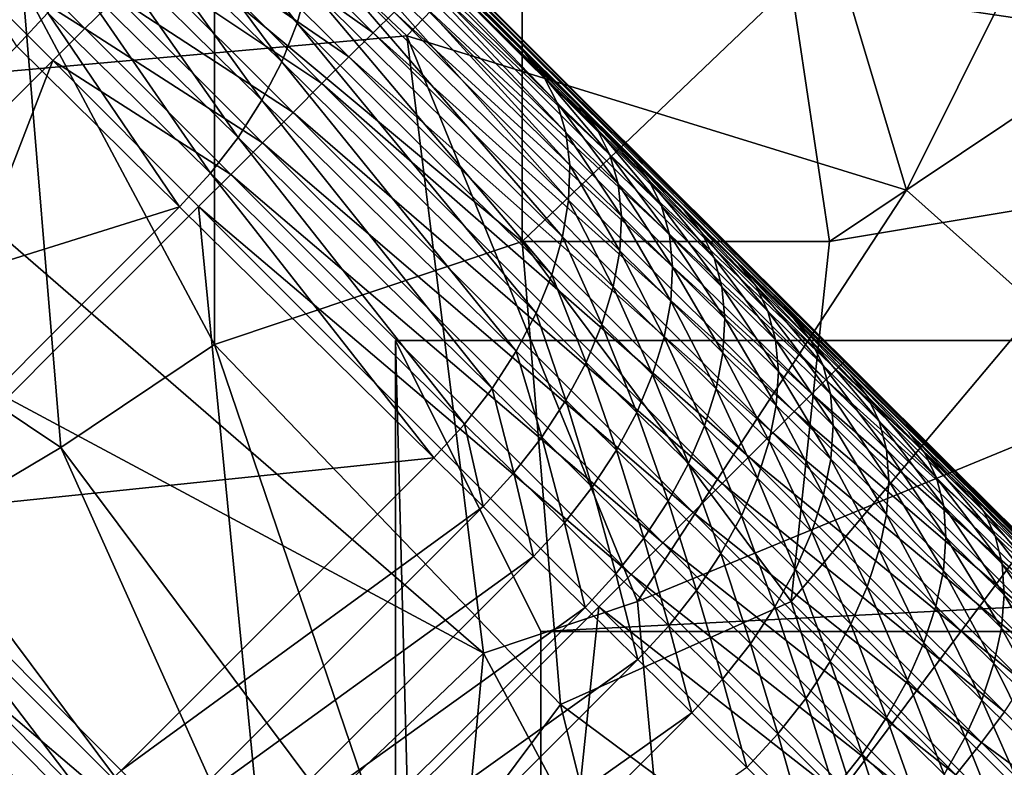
# Model space of a CAD drawing. Extents: x -0.3 to 0.3, y -0.266 to 0.266.
# Tile 87 of 256: x -0.114 to -0.08, y 0.057 to 0.083. Entities that reach past the tile are written whole.
import ezdxf

# ---------------------------------------------------------------- set-up
doc = ezdxf.new("R2010")
doc.units = 0

msp = doc.modelspace()

# ---------------------------------------------------------------- linework, layer by layer
for points in [[(-0.185174, 0.170429, 0.584312), (-0.148952, 0.135016, 0.684081), (-0.071389, 0.057435, 0.659767)], [(-0.185174, 0.170429, 0.584312), (-0.071389, 0.057435, 0.659767), (-0.083124, 0.068952, 0.639939)], [(-0.185174, 0.170429, 0.584312), (-0.083124, 0.068952, 0.639939), (-0.085112, 0.070919, 0.637953)], [(-0.185174, 0.170429, 0.584312), (-0.085112, 0.070919, 0.637953), (-0.087059, 0.072845, 0.635977)], [(-0.185174, 0.170429, 0.584312), (-0.087059, 0.072845, 0.635977), (-0.088964, 0.07473, 0.634012)], [(-0.185174, 0.170429, 0.584312), (-0.088964, 0.07473, 0.634012), (-0.090829, 0.076574, 0.63206)], [(-0.185174, 0.170429, 0.584312), (-0.090829, 0.076574, 0.63206), (-0.092655, 0.078379, 0.630117)], [(-0.185174, 0.170429, 0.584312), (-0.092655, 0.078379, 0.630117), (-0.094442, 0.080147, 0.628184)], [(-0.185174, 0.170429, 0.584312), (-0.094442, 0.080147, 0.628184), (-0.096295, 0.081978, 0.626145)], [(-0.185174, 0.170429, 0.584312), (-0.096295, 0.081978, 0.626145), (-0.105174, 0.09075, 0.615906)], [(-0.148952, 0.135016, 0.684081), (-0.120864, 0.106907, 0.7044), (-0.071389, 0.057435, 0.659767)], [(-0.100422, 0.030204, 0.651207), (-0.136408, 0.066108, 0.707415), (-0.191236, 0.120898, 0.661847)], [(-0.109075, 0.038966, 0.641935), (-0.100422, 0.030204, 0.651207), (-0.191236, 0.120898, 0.661847)], [(-0.111082, 0.040994, 0.639939), (-0.109075, 0.038966, 0.641935), (-0.191236, 0.120898, 0.661847)], [(-0.113049, 0.042982, 0.637953), (-0.111082, 0.040994, 0.639939), (-0.191236, 0.120898, 0.661847)], [(-0.114975, 0.044929, 0.635977), (-0.113049, 0.042982, 0.637953), (-0.191236, 0.120898, 0.661847)], [(-0.120864, 0.106907, 0.7044), (-0.103746, 0.089786, 0.707851), (-0.071389, 0.057435, 0.659767)], [(-0.129454, 0.091438, 0.709368), (-0.113597, 0.094976, 0.709406), (-0.120204, 0.080823, 0.70934)], [(-0.120204, 0.080823, 0.70934), (-0.113597, 0.094976, 0.709406), (-0.100383, 0.082592, 0.709331)], [(-0.100383, 0.082592, 0.709331), (-0.113597, 0.094976, 0.709406), (-0.08849, 0.094976, 0.70939)], [(-0.083205, 0.077285, 0.709327), (-0.100383, 0.082592, 0.709331), (-0.08849, 0.094976, 0.70939)], [(-0.083205, 0.077285, 0.709327), (-0.08849, 0.094976, 0.70939), (-0.077919, 0.0879, 0.709356)], [(-0.120204, 0.093207, 0.767724), (-0.120204, 0.073747, 0.767566), (-0.113597, 0.084362, 0.766993)], [(-0.075276, 0.082592, 0.76313), (-0.083205, 0.093207, 0.763883), (-0.087169, 0.084362, 0.764312)], [(-0.075276, 0.082592, 0.76313), (-0.076598, 0.089669, 0.763195), (-0.083205, 0.093207, 0.763883)], [(-0.105174, 0.09075, 0.615906), (-0.096295, 0.081978, 0.626145), (-0.095676, 0.081202, 0.62493)], [(-0.105174, 0.09075, 0.615906), (-0.095676, 0.081202, 0.62493), (-0.104533, 0.089952, 0.614716)], [(-0.109464, 0.089933, 0.602317), (-0.104157, 0.083025, 0.608672), (-0.109805, 0.088598, 0.601559)], [(-0.109464, 0.089933, 0.602317), (-0.103794, 0.084338, 0.609459), (-0.104157, 0.083025, 0.608672)], [(-0.104533, 0.089952, 0.614716), (-0.095676, 0.081202, 0.62493), (-0.095212, 0.080294, 0.623736)], [(-0.104533, 0.089952, 0.614716), (-0.095212, 0.080294, 0.623736), (-0.104049, 0.089024, 0.613546)], [(-0.103746, 0.089786, 0.707851), (-0.099061, 0.085101, 0.708), (-0.085348, 0.071388, 0.708)], [(-0.103746, 0.089786, 0.707851), (-0.085348, 0.071388, 0.708), (-0.07492, 0.061073, 0.705871)], [(-0.103746, 0.089786, 0.707851), (-0.07492, 0.061073, 0.705871), (-0.071389, 0.057435, 0.659767)], [(-0.104049, 0.089024, 0.613546), (-0.095212, 0.080294, 0.623736), (-0.094911, 0.079269, 0.622584)], [(-0.104049, 0.089024, 0.613546), (-0.094911, 0.079269, 0.622584), (-0.103728, 0.087979, 0.612417)], [(-0.117782, 0.088371, 0.592973), (-0.112729, 0.08339, 0.599816), (-0.113787, 0.082233, 0.599741)], [(-0.109805, 0.088598, 0.601559), (-0.104683, 0.081699, 0.60801), (-0.110312, 0.087253, 0.60092)], [(-0.109805, 0.088598, 0.601559), (-0.104157, 0.083025, 0.608672), (-0.104683, 0.081699, 0.60801)], [(-0.111448, 0.082845, 0.719739), (-0.116336, 0.087733, 0.719265), (-0.117449, 0.086633, 0.719367)], [(-0.110351, 0.083922, 0.719433), (-0.116336, 0.087733, 0.719265), (-0.111448, 0.082845, 0.719739)], [(-0.10699, 0.084362, 0.766319), (-0.096419, 0.075516, 0.765229), (-0.096419, 0.0879, 0.765254)], [(-0.103728, 0.087979, 0.612417), (-0.094911, 0.079269, 0.622584), (-0.094779, 0.078144, 0.621493)], [(-0.103728, 0.087979, 0.612417), (-0.094779, 0.078144, 0.621493), (-0.103578, 0.086837, 0.611347)], [(-0.096419, 0.075516, 0.765229), (-0.087169, 0.084362, 0.764312), (-0.096419, 0.0879, 0.765254)], [(-0.083205, 0.077285, 0.709327), (-0.077919, 0.0879, 0.709356), (-0.075276, 0.070209, 0.709294)], [(-0.101542, 0.082691, 0.716485), (-0.106462, 0.087612, 0.71633), (-0.107325, 0.086815, 0.717364)], [(-0.100811, 0.083412, 0.715305), (-0.106462, 0.087612, 0.71633), (-0.101542, 0.082691, 0.716485)], [(-0.110312, 0.087253, 0.60092), (-0.105362, 0.080382, 0.607482), (-0.110976, 0.085922, 0.600411)], [(-0.110312, 0.087253, 0.60092), (-0.104683, 0.081699, 0.60801), (-0.105362, 0.080382, 0.607482)], [(-0.102376, 0.081866, 0.71752), (-0.107325, 0.086815, 0.717364), (-0.108272, 0.085925, 0.718235)], [(-0.101542, 0.082691, 0.716485), (-0.107325, 0.086815, 0.717364), (-0.102376, 0.081866, 0.71752)], [(-0.103578, 0.086837, 0.611347), (-0.094817, 0.07694, 0.620483), (-0.1036, 0.085616, 0.610355)], [(-0.103578, 0.086837, 0.611347), (-0.094779, 0.078144, 0.621493), (-0.094817, 0.07694, 0.620483)], [(-0.123871, 0.070428, 0.719842), (-0.112558, 0.081741, 0.719842), (-0.117449, 0.086633, 0.719367)], [(-0.111448, 0.082845, 0.719739), (-0.117449, 0.086633, 0.719367), (-0.112558, 0.081741, 0.719842)], [(-0.110976, 0.085922, 0.600411), (-0.106183, 0.079098, 0.607099), (-0.111786, 0.084627, 0.600041)], [(-0.110976, 0.085922, 0.600411), (-0.105362, 0.080382, 0.607482), (-0.106183, 0.079098, 0.607099)], [(-0.103298, 0.080951, 0.718392), (-0.108272, 0.085925, 0.718235), (-0.109286, 0.084955, 0.718929)], [(-0.102376, 0.081866, 0.71752), (-0.108272, 0.085925, 0.718235), (-0.103298, 0.080951, 0.718392)], [(-0.1036, 0.085616, 0.610355), (-0.095025, 0.075676, 0.61957), (-0.103794, 0.084338, 0.609459)], [(-0.1036, 0.085616, 0.610355), (-0.094817, 0.07694, 0.620483), (-0.095025, 0.075676, 0.61957)], [(-0.099349, 0.084839, 0.711106), (-0.085413, 0.071323, 0.709567), (-0.099133, 0.085042, 0.709566)], [(-0.099133, 0.085042, 0.709566), (-0.085348, 0.071388, 0.708), (-0.099061, 0.085101, 0.708)], [(-0.099133, 0.085042, 0.709566), (-0.085413, 0.071323, 0.709567), (-0.085348, 0.071388, 0.708)], [(-0.104294, 0.079961, 0.719087), (-0.109286, 0.084955, 0.718929), (-0.110351, 0.083922, 0.719433)], [(-0.103298, 0.080951, 0.718392), (-0.109286, 0.084955, 0.718929), (-0.104294, 0.079961, 0.719087)], [(-0.099705, 0.084496, 0.712592), (-0.085623, 0.071114, 0.711106), (-0.099349, 0.084839, 0.711106)], [(-0.099349, 0.084839, 0.711106), (-0.085623, 0.071114, 0.711106), (-0.085413, 0.071323, 0.709567)], [(-0.120204, 0.073747, 0.767566), (-0.112275, 0.06844, 0.76677), (-0.113597, 0.084362, 0.766993)], [(-0.10699, 0.071978, 0.766262), (-0.10699, 0.084362, 0.766319), (-0.113597, 0.084362, 0.766993)], [(-0.112275, 0.06844, 0.76677), (-0.10699, 0.071978, 0.766262), (-0.113597, 0.084362, 0.766993)], [(-0.111786, 0.084627, 0.600041), (-0.107132, 0.077867, 0.606866), (-0.112729, 0.08339, 0.599816)], [(-0.111786, 0.084627, 0.600041), (-0.106183, 0.079098, 0.607099), (-0.107132, 0.077867, 0.606866)], [(-0.10699, 0.071978, 0.766262), (-0.096419, 0.075516, 0.765229), (-0.10699, 0.084362, 0.766319)], [(-0.103794, 0.084338, 0.609459), (-0.095399, 0.074374, 0.61877), (-0.104157, 0.083025, 0.608672)], [(-0.103794, 0.084338, 0.609459), (-0.095025, 0.075676, 0.61957), (-0.095399, 0.074374, 0.61877)], [(-0.100195, 0.084018, 0.714), (-0.085972, 0.070764, 0.712592), (-0.099705, 0.084496, 0.712592)], [(-0.099705, 0.084496, 0.712592), (-0.085972, 0.070764, 0.712592), (-0.085623, 0.071114, 0.711106)], [(-0.085847, 0.075516, 0.76419), (-0.087169, 0.084362, 0.764312), (-0.096419, 0.075516, 0.765229)], [(-0.087169, 0.084362, 0.764312), (-0.085847, 0.075516, 0.76419), (-0.075276, 0.082592, 0.76313)], [(-0.100811, 0.083412, 0.715305), (-0.086457, 0.07028, 0.714), (-0.100195, 0.084018, 0.714)], [(-0.100195, 0.084018, 0.714), (-0.086457, 0.07028, 0.714), (-0.085972, 0.070764, 0.712592)], [(-0.105344, 0.078915, 0.719591), (-0.110351, 0.083922, 0.719433), (-0.111448, 0.082845, 0.719739)], [(-0.104294, 0.079961, 0.719087), (-0.110351, 0.083922, 0.719433), (-0.105344, 0.078915, 0.719591)], [(-0.112729, 0.08339, 0.599816), (-0.108193, 0.076712, 0.606788), (-0.113787, 0.082233, 0.599741)], [(-0.112729, 0.08339, 0.599816), (-0.107132, 0.077867, 0.606866), (-0.108193, 0.076712, 0.606788)], [(-0.101542, 0.082691, 0.716485), (-0.087067, 0.069669, 0.715305), (-0.100811, 0.083412, 0.715305)], [(-0.100811, 0.083412, 0.715305), (-0.087067, 0.069669, 0.715305), (-0.086457, 0.07028, 0.714)], [(-0.104157, 0.083025, 0.608672), (-0.095934, 0.073056, 0.618097), (-0.104683, 0.081699, 0.60801)], [(-0.104157, 0.083025, 0.608672), (-0.095399, 0.074374, 0.61877), (-0.095934, 0.073056, 0.618097)], [(-0.106433, 0.077829, 0.719897), (-0.111448, 0.082845, 0.719739), (-0.112558, 0.081741, 0.719842)], [(-0.105344, 0.078915, 0.719591), (-0.111448, 0.082845, 0.719739), (-0.106433, 0.077829, 0.719897)], [(-0.102376, 0.081866, 0.71752), (-0.087793, 0.068943, 0.716485), (-0.101542, 0.082691, 0.716485)], [(-0.101542, 0.082691, 0.716485), (-0.087793, 0.068943, 0.716485), (-0.087067, 0.069669, 0.715305)], [(-0.09774, 0.061364, 0.709263), (-0.120204, 0.080823, 0.70934), (-0.100383, 0.082592, 0.709331)], [(-0.092454, 0.063133, 0.709262), (-0.100383, 0.082592, 0.709331), (-0.083205, 0.077285, 0.709327)], [(-0.09774, 0.061364, 0.709263), (-0.100383, 0.082592, 0.709331), (-0.092454, 0.063133, 0.709262)], [(-0.085847, 0.075516, 0.76419), (-0.075276, 0.077285, 0.763177), (-0.075276, 0.082592, 0.76313)], [(-0.124363, 0.071658, 0.599741), (-0.113787, 0.082233, 0.599741), (-0.108193, 0.076712, 0.606788)], [(-0.096295, 0.081978, 0.626145), (-0.094442, 0.080147, 0.628184), (-0.093844, 0.079392, 0.626946)], [(-0.096295, 0.081978, 0.626145), (-0.093844, 0.079392, 0.626946), (-0.095676, 0.081202, 0.62493)], [(-0.118852, 0.06541, 0.72), (-0.112558, 0.081741, 0.719842), (-0.123871, 0.070428, 0.719842)], [(-0.118852, 0.06541, 0.72), (-0.10754, 0.076722, 0.72), (-0.112558, 0.081741, 0.719842)], [(-0.106433, 0.077829, 0.719897), (-0.112558, 0.081741, 0.719842), (-0.10754, 0.076722, 0.72)], [(-0.104683, 0.081699, 0.60801), (-0.096619, 0.071745, 0.617563), (-0.105362, 0.080382, 0.607482)], [(-0.104683, 0.081699, 0.60801), (-0.095934, 0.073056, 0.618097), (-0.096619, 0.071745, 0.617563)], [(-0.103298, 0.080951, 0.718392), (-0.088623, 0.068113, 0.71752), (-0.102376, 0.081866, 0.71752)], [(-0.102376, 0.081866, 0.71752), (-0.088623, 0.068113, 0.71752), (-0.087793, 0.068943, 0.716485)], [(-0.104294, 0.079961, 0.719087), (-0.089542, 0.067195, 0.718392), (-0.103298, 0.080951, 0.718392)], [(-0.103298, 0.080951, 0.718392), (-0.089542, 0.067195, 0.718392), (-0.088623, 0.068113, 0.71752)], [(-0.095676, 0.081202, 0.62493), (-0.093844, 0.079392, 0.626946), (-0.0934, 0.078504, 0.625729)], [(-0.095676, 0.081202, 0.62493), (-0.0934, 0.078504, 0.625729), (-0.095212, 0.080294, 0.623736)], [(-0.124168, 0.075516, 0.709328), (-0.120204, 0.080823, 0.70934), (-0.09774, 0.061364, 0.709263)], [(-0.105362, 0.080382, 0.607482), (-0.097444, 0.070464, 0.617175), (-0.106183, 0.079098, 0.607099)], [(-0.105362, 0.080382, 0.607482), (-0.096619, 0.071745, 0.617563), (-0.097444, 0.070464, 0.617175)], [(-0.095212, 0.080294, 0.623736), (-0.0934, 0.078504, 0.625729), (-0.093119, 0.077498, 0.624555)], [(-0.095212, 0.080294, 0.623736), (-0.093119, 0.077498, 0.624555), (-0.094911, 0.079269, 0.622584)], [(-0.105344, 0.078915, 0.719591), (-0.090534, 0.066202, 0.719087), (-0.104294, 0.079961, 0.719087)], [(-0.104294, 0.079961, 0.719087), (-0.090534, 0.066202, 0.719087), (-0.089542, 0.067195, 0.718392)], [(-0.094442, 0.080147, 0.628184), (-0.092655, 0.078379, 0.630117), (-0.092063, 0.077631, 0.628871)], [(-0.094442, 0.080147, 0.628184), (-0.092063, 0.077631, 0.628871), (-0.093844, 0.079392, 0.626946)], [(-0.094911, 0.079269, 0.622584), (-0.093119, 0.077498, 0.624555), (-0.093005, 0.076392, 0.623444)], [(-0.094911, 0.079269, 0.622584), (-0.093005, 0.076392, 0.623444), (-0.094779, 0.078144, 0.621493)], [(-0.093844, 0.079392, 0.626946), (-0.092063, 0.077631, 0.628871), (-0.091627, 0.07675, 0.627647)], [(-0.093844, 0.079392, 0.626946), (-0.091627, 0.07675, 0.627647), (-0.0934, 0.078504, 0.625729)], [(-0.106183, 0.079098, 0.607099), (-0.098393, 0.069234, 0.616942), (-0.107132, 0.077867, 0.606866)], [(-0.106433, 0.077829, 0.719897), (-0.091582, 0.065154, 0.719591), (-0.105344, 0.078915, 0.719591)], [(-0.106183, 0.079098, 0.607099), (-0.097444, 0.070464, 0.617175), (-0.098393, 0.069234, 0.616942)], [(-0.105344, 0.078915, 0.719591), (-0.091582, 0.065154, 0.719591), (-0.090534, 0.066202, 0.719087)], [(-0.0934, 0.078504, 0.625729), (-0.091627, 0.07675, 0.627647), (-0.091352, 0.075751, 0.626466)], [(-0.0934, 0.078504, 0.625729), (-0.091352, 0.075751, 0.626466), (-0.093119, 0.077498, 0.624555)], [(-0.092655, 0.078379, 0.630117), (-0.090829, 0.076574, 0.63206), (-0.090244, 0.075832, 0.630806)], [(-0.092655, 0.078379, 0.630117), (-0.090244, 0.075832, 0.630806), (-0.092063, 0.077631, 0.628871)], [(-0.107132, 0.077867, 0.606866), (-0.099451, 0.068076, 0.616867), (-0.108193, 0.076712, 0.606788)], [(-0.107132, 0.077867, 0.606866), (-0.098393, 0.069234, 0.616942), (-0.099451, 0.068076, 0.616867)], [(-0.094779, 0.078144, 0.621493), (-0.093061, 0.075204, 0.622414), (-0.094817, 0.07694, 0.620483)], [(-0.094779, 0.078144, 0.621493), (-0.093005, 0.076392, 0.623444), (-0.093061, 0.075204, 0.622414)], [(-0.10754, 0.076722, 0.72), (-0.092669, 0.064067, 0.719897), (-0.106433, 0.077829, 0.719897)], [(-0.106433, 0.077829, 0.719897), (-0.092669, 0.064067, 0.719897), (-0.091582, 0.065154, 0.719591)], [(-0.092063, 0.077631, 0.628871), (-0.090244, 0.075832, 0.630806), (-0.089814, 0.074958, 0.629575)], [(-0.092063, 0.077631, 0.628871), (-0.089814, 0.074958, 0.629575), (-0.091627, 0.07675, 0.627647)], [(-0.093119, 0.077498, 0.624555), (-0.091352, 0.075751, 0.626466), (-0.091245, 0.074651, 0.625347)], [(-0.093119, 0.077498, 0.624555), (-0.091245, 0.074651, 0.625347), (-0.093005, 0.076392, 0.623444)], [(-0.092454, 0.063133, 0.709262), (-0.083205, 0.077285, 0.709327), (-0.075276, 0.070209, 0.709294)], [(-0.087169, 0.063133, 0.764356), (-0.075276, 0.077285, 0.763177), (-0.085847, 0.075516, 0.76419)], [(-0.076598, 0.052519, 0.763559), (-0.075276, 0.077285, 0.763177), (-0.087169, 0.063133, 0.764356)], [(-0.094817, 0.07694, 0.620483), (-0.093285, 0.073956, 0.621484), (-0.095025, 0.075676, 0.61957)], [(-0.094817, 0.07694, 0.620483), (-0.093061, 0.075204, 0.622414), (-0.093285, 0.073956, 0.621484)], [(-0.124363, 0.071658, 0.599741), (-0.108193, 0.076712, 0.606788), (-0.118842, 0.066063, 0.606788)], [(-0.105089, 0.051647, 0.72), (-0.10754, 0.076722, 0.72), (-0.118852, 0.06541, 0.72)], [(-0.118842, 0.066063, 0.606788), (-0.108193, 0.076712, 0.606788), (-0.099451, 0.068076, 0.616867)], [(-0.10754, 0.076722, 0.72), (-0.093776, 0.06296, 0.72), (-0.092669, 0.064067, 0.719897)], [(-0.105089, 0.051647, 0.72), (-0.093776, 0.06296, 0.72), (-0.10754, 0.076722, 0.72)], [(-0.091627, 0.07675, 0.627647), (-0.089814, 0.074958, 0.629575), (-0.089546, 0.073965, 0.628387)], [(-0.091627, 0.07675, 0.627647), (-0.089546, 0.073965, 0.628387), (-0.091352, 0.075751, 0.626466)], [(-0.090829, 0.076574, 0.63206), (-0.088964, 0.07473, 0.634012), (-0.088386, 0.073995, 0.632752)], [(-0.090829, 0.076574, 0.63206), (-0.088386, 0.073995, 0.632752), (-0.090244, 0.075832, 0.630806)], [(-0.093005, 0.076392, 0.623444), (-0.091306, 0.073469, 0.624311), (-0.093061, 0.075204, 0.622414)], [(-0.093005, 0.076392, 0.623444), (-0.091245, 0.074651, 0.625347), (-0.091306, 0.073469, 0.624311)], [(-0.10699, 0.052519, 0.709234), (-0.124168, 0.075516, 0.709328), (-0.09774, 0.061364, 0.709263)], [(-0.118882, 0.054288, 0.709266), (-0.124168, 0.075516, 0.709328), (-0.10699, 0.052519, 0.709234)], [(-0.095097, 0.059595, 0.765093), (-0.096419, 0.075516, 0.765229), (-0.10699, 0.071978, 0.766262)], [(-0.087169, 0.063133, 0.764356), (-0.085847, 0.075516, 0.76419), (-0.096419, 0.075516, 0.765229)], [(-0.095097, 0.059595, 0.765093), (-0.087169, 0.063133, 0.764356), (-0.096419, 0.075516, 0.765229)], [(-0.095025, 0.075676, 0.61957), (-0.093673, 0.072667, 0.620668), (-0.095399, 0.074374, 0.61877)], [(-0.095025, 0.075676, 0.61957), (-0.093285, 0.073956, 0.621484), (-0.093673, 0.072667, 0.620668)], [(-0.091352, 0.075751, 0.626466), (-0.089546, 0.073965, 0.628387), (-0.089445, 0.072871, 0.627262)], [(-0.091352, 0.075751, 0.626466), (-0.089445, 0.072871, 0.627262), (-0.091245, 0.074651, 0.625347)], [(-0.090244, 0.075832, 0.630806), (-0.088386, 0.073995, 0.632752), (-0.087963, 0.073127, 0.631514)], [(-0.090244, 0.075832, 0.630806), (-0.087963, 0.073127, 0.631514), (-0.089814, 0.074958, 0.629575)], [(-0.093061, 0.075204, 0.622414), (-0.091535, 0.072226, 0.623375), (-0.093285, 0.073956, 0.621484)], [(-0.093061, 0.075204, 0.622414), (-0.091306, 0.073469, 0.624311), (-0.091535, 0.072226, 0.623375)], [(-0.089814, 0.074958, 0.629575), (-0.087963, 0.073127, 0.631514), (-0.087701, 0.07214, 0.630319)], [(-0.089814, 0.074958, 0.629575), (-0.087701, 0.07214, 0.630319), (-0.089546, 0.073965, 0.628387)], [(-0.091245, 0.074651, 0.625347), (-0.089512, 0.071695, 0.62622), (-0.091306, 0.073469, 0.624311)], [(-0.091245, 0.074651, 0.625347), (-0.089445, 0.072871, 0.627262), (-0.089512, 0.071695, 0.62622)], [(-0.088964, 0.07473, 0.634012), (-0.087059, 0.072845, 0.635977), (-0.086488, 0.072117, 0.63471)], [(-0.088964, 0.07473, 0.634012), (-0.086488, 0.072117, 0.63471), (-0.088386, 0.073995, 0.632752)], [(-0.095399, 0.074374, 0.61877), (-0.094219, 0.071361, 0.619982), (-0.095934, 0.073056, 0.618097)], [(-0.095399, 0.074374, 0.61877), (-0.093673, 0.072667, 0.620668), (-0.094219, 0.071361, 0.619982)], [(-0.093285, 0.073956, 0.621484), (-0.091928, 0.070942, 0.622555), (-0.093673, 0.072667, 0.620668)], [(-0.093285, 0.073956, 0.621484), (-0.091535, 0.072226, 0.623375), (-0.091928, 0.070942, 0.622555)], [(-0.089546, 0.073965, 0.628387), (-0.087701, 0.07214, 0.630319), (-0.087606, 0.071053, 0.629188)], [(-0.089546, 0.073965, 0.628387), (-0.087606, 0.071053, 0.629188), (-0.089445, 0.072871, 0.627262)], [(-0.088386, 0.073995, 0.632752), (-0.086488, 0.072117, 0.63471), (-0.086071, 0.071256, 0.633465)], [(-0.088386, 0.073995, 0.632752), (-0.086071, 0.071256, 0.633465), (-0.087963, 0.073127, 0.631514)], [(-0.124168, 0.061364, 0.767872), (-0.112275, 0.06844, 0.76677), (-0.120204, 0.073747, 0.767566)], [(-0.091306, 0.073469, 0.624311), (-0.089746, 0.070457, 0.625278), (-0.091535, 0.072226, 0.623375)], [(-0.091306, 0.073469, 0.624311), (-0.089512, 0.071695, 0.62622), (-0.089746, 0.070457, 0.625278)], [(-0.095934, 0.073056, 0.618097), (-0.094913, 0.07006, 0.619437), (-0.096619, 0.071745, 0.617563)], [(-0.095934, 0.073056, 0.618097), (-0.094219, 0.071361, 0.619982), (-0.094913, 0.07006, 0.619437)], [(-0.089445, 0.072871, 0.627262), (-0.087678, 0.069882, 0.62814), (-0.089512, 0.071695, 0.62622)], [(-0.089445, 0.072871, 0.627262), (-0.087606, 0.071053, 0.629188), (-0.087678, 0.069882, 0.62814)], [(-0.087963, 0.073127, 0.631514), (-0.086071, 0.071256, 0.633465), (-0.085816, 0.070276, 0.632263)], [(-0.087963, 0.073127, 0.631514), (-0.085816, 0.070276, 0.632263), (-0.087701, 0.07214, 0.630319)], [(-0.087059, 0.072845, 0.635977), (-0.085112, 0.070919, 0.637953), (-0.084547, 0.070197, 0.636679)], [(-0.087059, 0.072845, 0.635977), (-0.084547, 0.070197, 0.636679), (-0.086488, 0.072117, 0.63471)], [(-0.093673, 0.072667, 0.620668), (-0.092478, 0.06964, 0.621864), (-0.094219, 0.071361, 0.619982)], [(-0.093673, 0.072667, 0.620668), (-0.091928, 0.070942, 0.622555), (-0.092478, 0.06964, 0.621864)], [(-0.091535, 0.072226, 0.623375), (-0.090143, 0.069178, 0.624453), (-0.091928, 0.070942, 0.622555)], [(-0.091535, 0.072226, 0.623375), (-0.089746, 0.070457, 0.625278), (-0.090143, 0.069178, 0.624453)], [(-0.087701, 0.07214, 0.630319), (-0.085816, 0.070276, 0.632263), (-0.085727, 0.069194, 0.631126)], [(-0.087701, 0.07214, 0.630319), (-0.085727, 0.069194, 0.631126), (-0.087606, 0.071053, 0.629188)], [(-0.086488, 0.072117, 0.63471), (-0.084547, 0.070197, 0.636679), (-0.084137, 0.069343, 0.635427)], [(-0.086488, 0.072117, 0.63471), (-0.084137, 0.069343, 0.635427), (-0.086071, 0.071256, 0.633465)], [(-0.112275, 0.06844, 0.76677), (-0.100383, 0.052519, 0.765599), (-0.10699, 0.071978, 0.766262)], [(-0.100383, 0.052519, 0.765599), (-0.095097, 0.059595, 0.765093), (-0.10699, 0.071978, 0.766262)], [(0.099232, 0.07211, 0.712849), (-0.100768, 0.07211, 0.712849), (-0.095768, 0.06211, 0.712849)], [(0.099232, 0.07211, 0.652849), (-0.095768, 0.06211, 0.652849), (-0.100768, 0.07211, 0.652849)], [(0.099232, 0.07211, 0.712849), (0.099232, 0.07211, 0.652849), (-0.100768, 0.07211, 0.652849)], [(0.099232, 0.07211, 0.712849), (-0.100768, 0.07211, 0.652849), (-0.100768, 0.07211, 0.712849)], [(-0.100768, 0.07211, 0.712849), (-0.100768, -0.12789, 0.712849), (-0.095768, -0.11789, 0.712849)], [(-0.100768, 0.07211, 0.712849), (-0.095768, -0.11789, 0.712849), (-0.095768, 0.06211, 0.712849)], [(-0.100768, 0.07211, 0.652849), (-0.095768, 0.06211, 0.652849), (-0.095768, -0.11789, 0.652849)], [(-0.100768, 0.07211, 0.652849), (-0.095768, -0.11789, 0.652849), (-0.100768, -0.12789, 0.652849)], [(-0.100768, 0.07211, 0.712849), (-0.100768, 0.07211, 0.652849), (-0.100768, -0.12789, 0.652849)], [(-0.100768, 0.07211, 0.712849), (-0.100768, -0.12789, 0.652849), (-0.100768, -0.12789, 0.712849)], [(0.099232, 0.07211, 0.712849), (-0.095768, 0.06211, 0.712849), (0.094232, 0.06211, 0.712849)], [(0.099232, 0.07211, 0.652849), (0.094232, 0.06211, 0.652849), (-0.095768, 0.06211, 0.652849)], [(-0.096619, 0.071745, 0.617563), (-0.095744, 0.068785, 0.619042), (-0.097444, 0.070464, 0.617175)], [(-0.096619, 0.071745, 0.617563), (-0.094913, 0.07006, 0.619437), (-0.095744, 0.068785, 0.619042)], [(-0.089512, 0.071695, 0.62622), (-0.087917, 0.068649, 0.627193), (-0.089746, 0.070457, 0.625278)], [(-0.089512, 0.071695, 0.62622), (-0.087678, 0.069882, 0.62814), (-0.087917, 0.068649, 0.627193)], [(-0.094219, 0.071361, 0.619982), (-0.093175, 0.068342, 0.621316), (-0.094913, 0.07006, 0.619437)], [(-0.094219, 0.071361, 0.619982), (-0.092478, 0.06964, 0.621864), (-0.093175, 0.068342, 0.621316)], [(-0.086071, 0.071256, 0.633465), (-0.084137, 0.069343, 0.635427), (-0.083889, 0.068369, 0.634219)], [(-0.086071, 0.071256, 0.633465), (-0.083889, 0.068369, 0.634219), (-0.085816, 0.070276, 0.632263)], [(-0.077836, 0.06341, 0.711106), (-0.085623, 0.071114, 0.711106), (-0.085972, 0.070764, 0.712592)], [(-0.077867, 0.063875, 0.709566), (-0.085413, 0.071323, 0.709567), (-0.085623, 0.071114, 0.711106)], [(-0.077867, 0.063875, 0.709566), (-0.085623, 0.071114, 0.711106), (-0.077836, 0.06341, 0.711106)], [(-0.078046, 0.064199, 0.708), (-0.085348, 0.071388, 0.708), (-0.085413, 0.071323, 0.709567)], [(-0.078046, 0.064199, 0.708), (-0.085413, 0.071323, 0.709567), (-0.077867, 0.063875, 0.709566)], [(-0.085348, 0.071388, 0.708), (-0.078046, 0.064199, 0.708), (-0.07492, 0.061073, 0.705871)], [(-0.091928, 0.070942, 0.622555), (-0.090697, 0.067879, 0.623759), (-0.092478, 0.06964, 0.621864)], [(-0.091928, 0.070942, 0.622555), (-0.090143, 0.069178, 0.624453), (-0.090697, 0.067879, 0.623759)], [(-0.087606, 0.071053, 0.629188), (-0.085805, 0.068029, 0.630072), (-0.087678, 0.069882, 0.62814)], [(-0.087606, 0.071053, 0.629188), (-0.085727, 0.069194, 0.631126), (-0.085805, 0.068029, 0.630072)], [(-0.077954, 0.062815, 0.712592), (-0.085972, 0.070764, 0.712592), (-0.086457, 0.07028, 0.714)], [(-0.077836, 0.06341, 0.711106), (-0.085972, 0.070764, 0.712592), (-0.077954, 0.062815, 0.712592)], [(-0.085112, 0.070919, 0.637953), (-0.083124, 0.068952, 0.639939), (-0.082566, 0.068237, 0.638659)], [(-0.085112, 0.070919, 0.637953), (-0.082566, 0.068237, 0.638659), (-0.084547, 0.070197, 0.636679)], [(-0.097444, 0.070464, 0.617175), (-0.096698, 0.067559, 0.618804), (-0.098393, 0.069234, 0.616942)], [(-0.097444, 0.070464, 0.617175), (-0.095744, 0.068785, 0.619042), (-0.096698, 0.067559, 0.618804)], [(-0.089746, 0.070457, 0.625278), (-0.088319, 0.067374, 0.626363), (-0.090143, 0.069178, 0.624453)], [(-0.089746, 0.070457, 0.625278), (-0.087917, 0.068649, 0.627193), (-0.088319, 0.067374, 0.626363)], [(-0.075276, 0.070209, 0.709294), (-0.091133, 0.048981, 0.709177), (-0.092454, 0.063133, 0.709262)], [(-0.091133, 0.048981, 0.709177), (-0.075276, 0.070209, 0.709294), (-0.076598, 0.041905, 0.709086)], [(-0.078218, 0.062097, 0.714), (-0.086457, 0.07028, 0.714), (-0.087067, 0.069669, 0.715305)], [(-0.077954, 0.062815, 0.712592), (-0.086457, 0.07028, 0.714), (-0.078218, 0.062097, 0.714)], [(-0.085816, 0.070276, 0.632263), (-0.083889, 0.068369, 0.634219), (-0.083805, 0.067293, 0.633076)], [(-0.085816, 0.070276, 0.632263), (-0.083805, 0.067293, 0.633076), (-0.085727, 0.069194, 0.631126)], [(-0.084547, 0.070197, 0.636679), (-0.082566, 0.068237, 0.638659), (-0.082163, 0.067389, 0.6374)], [(-0.084547, 0.070197, 0.636679), (-0.082163, 0.067389, 0.6374), (-0.084137, 0.069343, 0.635427)], [(-0.094913, 0.07006, 0.619437), (-0.094009, 0.067069, 0.620919), (-0.095744, 0.068785, 0.619042)], [(-0.094913, 0.07006, 0.619437), (-0.093175, 0.068342, 0.621316), (-0.094009, 0.067069, 0.620919)], [(-0.087678, 0.069882, 0.62814), (-0.086049, 0.066801, 0.62912), (-0.087917, 0.068649, 0.627193)], [(-0.087678, 0.069882, 0.62814), (-0.085805, 0.068029, 0.630072), (-0.086049, 0.066801, 0.62912)], [(-0.092478, 0.06964, 0.621864), (-0.091398, 0.066584, 0.623207), (-0.093175, 0.068342, 0.621316)], [(-0.092478, 0.06964, 0.621864), (-0.090697, 0.067879, 0.623759), (-0.091398, 0.066584, 0.623207)], [(-0.078625, 0.061271, 0.715305), (-0.087067, 0.069669, 0.715305), (-0.087793, 0.068943, 0.716485)], [(-0.078218, 0.062097, 0.714), (-0.087067, 0.069669, 0.715305), (-0.078625, 0.061271, 0.715305)], [(-0.098393, 0.069234, 0.616942), (-0.097757, 0.066403, 0.618728), (-0.099451, 0.068076, 0.616867)], [(-0.098393, 0.069234, 0.616942), (-0.096698, 0.067559, 0.618804), (-0.097757, 0.066403, 0.618728)], [(-0.090143, 0.069178, 0.624453), (-0.088877, 0.066079, 0.625664), (-0.090697, 0.067879, 0.623759)], [(-0.090143, 0.069178, 0.624453), (-0.088319, 0.067374, 0.626363), (-0.088877, 0.066079, 0.625664)], [(-0.085727, 0.069194, 0.631126), (-0.083889, 0.066134, 0.632016), (-0.085805, 0.068029, 0.630072)], [(-0.085727, 0.069194, 0.631126), (-0.083805, 0.067293, 0.633076), (-0.083889, 0.066134, 0.632016)], [(-0.084137, 0.069343, 0.635427), (-0.082163, 0.067389, 0.6374), (-0.08192, 0.066421, 0.636186)], [(-0.084137, 0.069343, 0.635427), (-0.08192, 0.066421, 0.636186), (-0.083889, 0.068369, 0.634219)], [(-0.095744, 0.068785, 0.619042), (-0.094963, 0.065845, 0.620679), (-0.096698, 0.067559, 0.618804)], [(-0.095744, 0.068785, 0.619042), (-0.094009, 0.067069, 0.620919), (-0.094963, 0.065845, 0.620679)], [(-0.079167, 0.060349, 0.716485), (-0.087793, 0.068943, 0.716485), (-0.088623, 0.068113, 0.71752)], [(-0.078625, 0.061271, 0.715305), (-0.087793, 0.068943, 0.716485), (-0.079167, 0.060349, 0.716485)], [(-0.083124, 0.068952, 0.639939), (-0.081096, 0.066945, 0.641935), (-0.080545, 0.066237, 0.640648)], [(-0.083124, 0.068952, 0.639939), (-0.080545, 0.066237, 0.640648), (-0.082566, 0.068237, 0.638659)], [(-0.071389, 0.057435, 0.659767), (-0.081096, 0.066945, 0.641935), (-0.083124, 0.068952, 0.639939)], [(-0.104347, 0.05075, 0.765968), (-0.112275, 0.06844, 0.76677), (-0.124168, 0.061364, 0.767872)], [(-0.104347, 0.05075, 0.765968), (-0.100383, 0.052519, 0.765599), (-0.112275, 0.06844, 0.76677)], [(-0.087917, 0.068649, 0.627193), (-0.086455, 0.06553, 0.628285), (-0.088319, 0.067374, 0.626363)], [(-0.087917, 0.068649, 0.627193), (-0.086049, 0.066801, 0.62912), (-0.086455, 0.06553, 0.628285)], [(-0.118842, 0.066063, 0.606788), (-0.099451, 0.068076, 0.616867), (-0.110206, 0.057321, 0.616867)], [(-0.110206, 0.057321, 0.616867), (-0.099451, 0.068076, 0.616867), (-0.097757, 0.066403, 0.618728)], [(-0.093175, 0.068342, 0.621316), (-0.092233, 0.065314, 0.622807), (-0.094009, 0.067069, 0.620919)], [(-0.093175, 0.068342, 0.621316), (-0.091398, 0.066584, 0.623207), (-0.092233, 0.065314, 0.622807)], [(-0.079835, 0.059348, 0.71752), (-0.088623, 0.068113, 0.71752), (-0.089542, 0.067195, 0.718392)], [(-0.079167, 0.060349, 0.716485), (-0.088623, 0.068113, 0.71752), (-0.079835, 0.059348, 0.71752)], [(-0.083889, 0.068369, 0.634219), (-0.08192, 0.066421, 0.636186), (-0.081843, 0.065352, 0.635036)], [(-0.083889, 0.068369, 0.634219), (-0.081843, 0.065352, 0.635036), (-0.083805, 0.067293, 0.633076)], [(-0.082566, 0.068237, 0.638659), (-0.080545, 0.066237, 0.640648), (-0.080147, 0.065394, 0.639384)], [(-0.082566, 0.068237, 0.638659), (-0.080147, 0.065394, 0.639384), (-0.082163, 0.067389, 0.6374)], [(-0.090697, 0.067879, 0.623759), (-0.08958, 0.064787, 0.625109), (-0.091398, 0.066584, 0.623207)], [(-0.090697, 0.067879, 0.623759), (-0.088877, 0.066079, 0.625664), (-0.08958, 0.064787, 0.625109)], [(-0.085805, 0.068029, 0.630072), (-0.084139, 0.064911, 0.631058), (-0.086049, 0.066801, 0.62912)], [(-0.085805, 0.068029, 0.630072), (-0.083889, 0.066134, 0.632016), (-0.084139, 0.064911, 0.631058)], [(-0.096698, 0.067559, 0.618804), (-0.096023, 0.064689, 0.620602), (-0.097757, 0.066403, 0.618728)], [(-0.096698, 0.067559, 0.618804), (-0.094963, 0.065845, 0.620679), (-0.096023, 0.064689, 0.620602)], [(-0.088319, 0.067374, 0.626363), (-0.087017, 0.064239, 0.627583), (-0.088877, 0.066079, 0.625664)], [(-0.088319, 0.067374, 0.626363), (-0.086455, 0.06553, 0.628285), (-0.087017, 0.064239, 0.627583)], [(-0.082163, 0.067389, 0.6374), (-0.080147, 0.065394, 0.639384), (-0.079911, 0.064433, 0.638163)], [(-0.082163, 0.067389, 0.6374), (-0.079911, 0.064433, 0.638163), (-0.08192, 0.066421, 0.636186)], [(-0.094009, 0.067069, 0.620919), (-0.093189, 0.064091, 0.622566), (-0.094963, 0.065845, 0.620679)], [(-0.094009, 0.067069, 0.620919), (-0.092233, 0.065314, 0.622807), (-0.093189, 0.064091, 0.622566)], [(-0.080617, 0.058285, 0.718392), (-0.089542, 0.067195, 0.718392), (-0.090534, 0.066202, 0.719087)], [(-0.079835, 0.059348, 0.71752), (-0.089542, 0.067195, 0.718392), (-0.080617, 0.058285, 0.718392)], [(-0.083805, 0.067293, 0.633076), (-0.081932, 0.064198, 0.633971), (-0.083889, 0.066134, 0.632016)], [(-0.083805, 0.067293, 0.633076), (-0.081843, 0.065352, 0.635036), (-0.081932, 0.064198, 0.633971)], [(-0.086049, 0.066801, 0.62912), (-0.084549, 0.063645, 0.630219), (-0.086455, 0.06553, 0.628285)], [(-0.086049, 0.066801, 0.62912), (-0.084139, 0.064911, 0.631058), (-0.084549, 0.063645, 0.630219)], [(-0.081096, 0.066945, 0.641935), (-0.079026, 0.064896, 0.643943), (-0.078481, 0.064194, 0.64265)], [(-0.081096, 0.066945, 0.641935), (-0.078481, 0.064194, 0.64265), (-0.080545, 0.066237, 0.640648)], [(-0.071389, 0.057435, 0.659767), (-0.079026, 0.064896, 0.643943), (-0.081096, 0.066945, 0.641935)], [(-0.110206, 0.057321, 0.616867), (-0.097757, 0.066403, 0.618728), (-0.108533, 0.055628, 0.618728)], [(-0.108533, 0.055628, 0.618728), (-0.097757, 0.066403, 0.618728), (-0.096023, 0.064689, 0.620602)], [(-0.091398, 0.066584, 0.623207), (-0.090418, 0.063519, 0.624707), (-0.092233, 0.065314, 0.622807)], [(-0.091398, 0.066584, 0.623207), (-0.08958, 0.064787, 0.625109), (-0.090418, 0.063519, 0.624707)], [(-0.08192, 0.066421, 0.636186), (-0.079911, 0.064433, 0.638163), (-0.07984, 0.063369, 0.637008)], [(-0.08192, 0.066421, 0.636186), (-0.07984, 0.063369, 0.637008), (-0.081843, 0.065352, 0.635036)], [(-0.106329, 0.035917, 0.708), (-0.127231, 0.056931, 0.708), (-0.136408, 0.066108, 0.707415)], [(-0.100816, 0.030403, 0.700992), (-0.106329, 0.035917, 0.708), (-0.136408, 0.066108, 0.707415)], [(-0.100422, 0.030204, 0.651207), (-0.100816, 0.030403, 0.700992), (-0.136408, 0.066108, 0.707415)], [(-0.118842, 0.066063, 0.606788), (-0.111364, 0.056263, 0.616942), (-0.119997, 0.065002, 0.606866)], [(-0.118842, 0.066063, 0.606788), (-0.110206, 0.057321, 0.616867), (-0.111364, 0.056263, 0.616942)], [(-0.081501, 0.057178, 0.719087), (-0.090534, 0.066202, 0.719087), (-0.091582, 0.065154, 0.719591)], [(-0.080617, 0.058285, 0.718392), (-0.090534, 0.066202, 0.719087), (-0.081501, 0.057178, 0.719087)], [(-0.088877, 0.066079, 0.625664), (-0.087723, 0.06295, 0.627025), (-0.08958, 0.064787, 0.625109)], [(-0.088877, 0.066079, 0.625664), (-0.087017, 0.064239, 0.627583), (-0.087723, 0.06295, 0.627025)], [(-0.083889, 0.066134, 0.632016), (-0.082187, 0.06298, 0.633008), (-0.084139, 0.064911, 0.631058)], [(-0.083889, 0.066134, 0.632016), (-0.081932, 0.064198, 0.633971), (-0.082187, 0.06298, 0.633008)], [(-0.080545, 0.066237, 0.640648), (-0.078481, 0.064194, 0.64265), (-0.07809, 0.063358, 0.641379)], [(-0.080545, 0.066237, 0.640648), (-0.07809, 0.063358, 0.641379), (-0.080147, 0.065394, 0.639384)], [(-0.094963, 0.065845, 0.620679), (-0.09425, 0.062935, 0.622488), (-0.096023, 0.064689, 0.620602)], [(-0.094963, 0.065845, 0.620679), (-0.093189, 0.064091, 0.622566), (-0.09425, 0.062935, 0.622488)], [(-0.119959, 0.064303, 0.719897), (-0.105089, 0.051647, 0.72), (-0.118852, 0.06541, 0.72)], [(-0.086455, 0.06553, 0.628285), (-0.085114, 0.062357, 0.629513), (-0.087017, 0.064239, 0.627583)], [(-0.086455, 0.06553, 0.628285), (-0.084549, 0.063645, 0.630219), (-0.085114, 0.062357, 0.629513)], [(-0.081843, 0.065352, 0.635036), (-0.079934, 0.06222, 0.635937), (-0.081932, 0.064198, 0.633971)], [(-0.081843, 0.065352, 0.635036), (-0.07984, 0.063369, 0.637008), (-0.079934, 0.06222, 0.635937)], [(-0.080147, 0.065394, 0.639384), (-0.07809, 0.063358, 0.641379), (-0.07786, 0.062403, 0.640153)], [(-0.080147, 0.065394, 0.639384), (-0.07786, 0.062403, 0.640153), (-0.079911, 0.064433, 0.638163)], [(-0.119997, 0.065002, 0.606866), (-0.112594, 0.055314, 0.617175), (-0.121227, 0.064053, 0.607099)], [(-0.119997, 0.065002, 0.606866), (-0.111364, 0.056263, 0.616942), (-0.112594, 0.055314, 0.617175)], [(-0.092233, 0.065314, 0.622807), (-0.091376, 0.062297, 0.624465), (-0.093189, 0.064091, 0.622566)], [(-0.082471, 0.056046, 0.719591), (-0.091582, 0.065154, 0.719591), (-0.092669, 0.064067, 0.719897)], [(-0.092233, 0.065314, 0.622807), (-0.090418, 0.063519, 0.624707), (-0.091376, 0.062297, 0.624465)], [(-0.081501, 0.057178, 0.719087), (-0.091582, 0.065154, 0.719591), (-0.082471, 0.056046, 0.719591)], [(-0.108533, 0.055628, 0.618728), (-0.096023, 0.064689, 0.620602), (-0.106819, 0.053894, 0.620602)], [(-0.106819, 0.053894, 0.620602), (-0.096023, 0.064689, 0.620602), (-0.09425, 0.062935, 0.622488)], [(-0.08958, 0.064787, 0.625109), (-0.088563, 0.061684, 0.62662), (-0.090418, 0.063519, 0.624707)], [(-0.08958, 0.064787, 0.625109), (-0.087723, 0.06295, 0.627025), (-0.088563, 0.061684, 0.62662)], [(-0.084139, 0.064911, 0.631058), (-0.082602, 0.061718, 0.632165), (-0.084549, 0.063645, 0.630219)], [(-0.084139, 0.064911, 0.631058), (-0.082187, 0.06298, 0.633008), (-0.082602, 0.061718, 0.632165)], [(-0.079911, 0.064433, 0.638163), (-0.07786, 0.062403, 0.640153), (-0.077794, 0.061344, 0.638992)], [(-0.079911, 0.064433, 0.638163), (-0.077794, 0.061344, 0.638992), (-0.07984, 0.063369, 0.637008)], [(-0.121227, 0.064053, 0.607099), (-0.112594, 0.055314, 0.617175), (-0.113875, 0.054489, 0.617563)], [(-0.121045, 0.063215, 0.719591), (-0.106196, 0.05054, 0.719897), (-0.119959, 0.064303, 0.719897)], [(-0.119959, 0.064303, 0.719897), (-0.106196, 0.05054, 0.719897), (-0.105089, 0.051647, 0.72)], [(-0.093189, 0.064091, 0.622566), (-0.092437, 0.061142, 0.624386), (-0.09425, 0.062935, 0.622488)], [(-0.08351, 0.054908, 0.719897), (-0.092669, 0.064067, 0.719897), (-0.093776, 0.06296, 0.72)], [(-0.093189, 0.064091, 0.622566), (-0.091376, 0.062297, 0.624465), (-0.092437, 0.061142, 0.624386)], [(-0.082471, 0.056046, 0.719591), (-0.092669, 0.064067, 0.719897), (-0.08351, 0.054908, 0.719897)], [(-0.087017, 0.064239, 0.627583), (-0.085824, 0.061071, 0.628952), (-0.087723, 0.06295, 0.627025)], [(-0.087017, 0.064239, 0.627583), (-0.085114, 0.062357, 0.629513), (-0.085824, 0.061071, 0.628952)], [(-0.081932, 0.064198, 0.633971), (-0.080194, 0.061007, 0.63497), (-0.082187, 0.06298, 0.633008)], [(-0.081932, 0.064198, 0.633971), (-0.079934, 0.06222, 0.635937), (-0.080194, 0.061007, 0.63497)], [(-0.090418, 0.063519, 0.624707), (-0.089522, 0.060463, 0.626376), (-0.091376, 0.062297, 0.624465)], [(-0.090418, 0.063519, 0.624707), (-0.088563, 0.061684, 0.62662), (-0.089522, 0.060463, 0.626376)], [(-0.084549, 0.063645, 0.630219), (-0.083171, 0.060434, 0.631455), (-0.085114, 0.062357, 0.629513)], [(-0.084549, 0.063645, 0.630219), (-0.082602, 0.061718, 0.632165), (-0.083171, 0.060434, 0.631455)], [(-0.07984, 0.063369, 0.637008), (-0.077894, 0.060201, 0.637916), (-0.079934, 0.06222, 0.635937)], [(-0.07984, 0.063369, 0.637008), (-0.077794, 0.061344, 0.638992), (-0.077894, 0.060201, 0.637916)], [(-0.122091, 0.062164, 0.719087), (-0.107284, 0.049453, 0.719591), (-0.121045, 0.063215, 0.719591)], [(-0.121045, 0.063215, 0.719591), (-0.107284, 0.049453, 0.719591), (-0.106196, 0.05054, 0.719897)], [(-0.09774, 0.061364, 0.709263), (-0.092454, 0.063133, 0.709262), (-0.091133, 0.048981, 0.709177)], [(-0.083205, 0.05075, 0.764086), (-0.087169, 0.063133, 0.764356), (-0.095097, 0.059595, 0.765093)], [(-0.076598, 0.052519, 0.763559), (-0.087169, 0.063133, 0.764356), (-0.083205, 0.05075, 0.764086)], [(-0.082187, 0.06298, 0.633008), (-0.080613, 0.05975, 0.634122), (-0.082602, 0.061718, 0.632165)], [(-0.082187, 0.06298, 0.633008), (-0.080194, 0.061007, 0.63497), (-0.080613, 0.05975, 0.634122)], [(-0.106819, 0.053894, 0.620602), (-0.09425, 0.062935, 0.622488), (-0.105065, 0.05212, 0.622488)], [(-0.095914, 0.042471, 0.72), (-0.093776, 0.06296, 0.72), (-0.105089, 0.051647, 0.72)], [(-0.105065, 0.05212, 0.622488), (-0.09425, 0.062935, 0.622488), (-0.092437, 0.061142, 0.624386)], [(-0.095914, 0.042471, 0.72), (-0.084601, 0.053784, 0.72), (-0.093776, 0.06296, 0.72)], [(-0.08351, 0.054908, 0.719897), (-0.093776, 0.06296, 0.72), (-0.084601, 0.053784, 0.72)], [(-0.087723, 0.06295, 0.627025), (-0.086666, 0.059807, 0.628545), (-0.088563, 0.061684, 0.62662)], [(-0.087723, 0.06295, 0.627025), (-0.085824, 0.061071, 0.628952), (-0.086666, 0.059807, 0.628545)], [(-0.091376, 0.062297, 0.624465), (-0.090583, 0.059309, 0.626297), (-0.092437, 0.061142, 0.624386)], [(-0.091376, 0.062297, 0.624465), (-0.089522, 0.060463, 0.626376), (-0.090583, 0.059309, 0.626297)], [(-0.085114, 0.062357, 0.629513), (-0.083883, 0.059151, 0.630891), (-0.085824, 0.061071, 0.628952)], [(-0.085114, 0.062357, 0.629513), (-0.083171, 0.060434, 0.631455), (-0.083883, 0.059151, 0.630891)], [(-0.123081, 0.061169, 0.718392), (-0.108332, 0.048404, 0.719087), (-0.122091, 0.062164, 0.719087)], [(-0.122091, 0.062164, 0.719087), (-0.108332, 0.048404, 0.719087), (-0.107284, 0.049453, 0.719591)], [(0.094232, 0.06211, 0.712849), (-0.095768, 0.06211, 0.712849), (-0.095768, 0.06211, 0.652849)], [(0.094232, 0.06211, 0.712849), (-0.095768, 0.06211, 0.652849), (0.094232, 0.06211, 0.652849)], [(-0.095768, 0.06211, 0.712849), (-0.095768, -0.11789, 0.712849), (-0.095768, -0.11789, 0.652849)], [(-0.095768, 0.06211, 0.712849), (-0.095768, -0.11789, 0.652849), (-0.095768, 0.06211, 0.652849)], [(-0.079934, 0.06222, 0.635937), (-0.078158, 0.058993, 0.636944), (-0.080194, 0.061007, 0.63497)], [(-0.079934, 0.06222, 0.635937), (-0.077894, 0.060201, 0.637916), (-0.078158, 0.058993, 0.636944)], [(-0.088563, 0.061684, 0.62662), (-0.087626, 0.058588, 0.628299), (-0.089522, 0.060463, 0.626376)], [(-0.088563, 0.061684, 0.62662), (-0.086666, 0.059807, 0.628545), (-0.087626, 0.058588, 0.628299)], [(-0.082602, 0.061718, 0.632165), (-0.081185, 0.05847, 0.633409), (-0.083171, 0.060434, 0.631455)], [(-0.082602, 0.061718, 0.632165), (-0.080613, 0.05975, 0.634122), (-0.081185, 0.05847, 0.633409)], [(-0.120204, 0.048981, 0.767424), (-0.104347, 0.05075, 0.765968), (-0.124168, 0.061364, 0.767872)], [(-0.10699, 0.052519, 0.709234), (-0.09774, 0.061364, 0.709263), (-0.099061, 0.047212, 0.709192)], [(-0.091133, 0.048981, 0.709177), (-0.099061, 0.047212, 0.709192), (-0.09774, 0.061364, 0.709263)], [(-0.123996, 0.060246, 0.71752), (-0.109324, 0.047412, 0.718392), (-0.123081, 0.061169, 0.718392)], [(-0.123081, 0.061169, 0.718392), (-0.109324, 0.047412, 0.718392), (-0.108332, 0.048404, 0.719087)], [(-0.105065, 0.05212, 0.622488), (-0.092437, 0.061142, 0.624386), (-0.103272, 0.050307, 0.624387)], [(-0.103272, 0.050307, 0.624387), (-0.092437, 0.061142, 0.624386), (-0.090583, 0.059309, 0.626297)], [(-0.085824, 0.061071, 0.628952), (-0.084728, 0.057889, 0.630482), (-0.086666, 0.059807, 0.628545)], [(-0.085824, 0.061071, 0.628952), (-0.083883, 0.059151, 0.630891), (-0.084728, 0.057889, 0.630482)], [(-0.080194, 0.061007, 0.63497), (-0.078582, 0.057739, 0.636092), (-0.080613, 0.05975, 0.634122)], [(-0.080194, 0.061007, 0.63497), (-0.078158, 0.058993, 0.636944), (-0.078582, 0.057739, 0.636092)], [(-0.089522, 0.060463, 0.626376), (-0.088688, 0.057434, 0.62822), (-0.090583, 0.059309, 0.626297)], [(-0.089522, 0.060463, 0.626376), (-0.087626, 0.058588, 0.628299), (-0.088688, 0.057434, 0.62822)], [(-0.083171, 0.060434, 0.631455), (-0.081901, 0.057189, 0.632842), (-0.083883, 0.059151, 0.630891)], [(-0.083171, 0.060434, 0.631455), (-0.081185, 0.05847, 0.633409), (-0.081901, 0.057189, 0.632842)], [(-0.124821, 0.059412, 0.716485), (-0.110243, 0.046493, 0.71752), (-0.123996, 0.060246, 0.71752)], [(-0.123996, 0.060246, 0.71752), (-0.110243, 0.046493, 0.71752), (-0.109324, 0.047412, 0.718392)], [(-0.092454, 0.048981, 0.764883), (-0.095097, 0.059595, 0.765093), (-0.100383, 0.052519, 0.765599)], [(-0.092454, 0.048981, 0.764883), (-0.083205, 0.05075, 0.764086), (-0.095097, 0.059595, 0.765093)], [(-0.086666, 0.059807, 0.628545), (-0.085689, 0.056671, 0.630235), (-0.087626, 0.058588, 0.628299)], [(-0.086666, 0.059807, 0.628545), (-0.084728, 0.057889, 0.630482), (-0.085689, 0.056671, 0.630235)], [(-0.080613, 0.05975, 0.634122), (-0.079158, 0.056463, 0.635374), (-0.081185, 0.05847, 0.633409)], [(-0.080613, 0.05975, 0.634122), (-0.078582, 0.057739, 0.636092), (-0.079158, 0.056463, 0.635374)], [(-0.125542, 0.058681, 0.715305), (-0.111073, 0.045664, 0.716485), (-0.124821, 0.059412, 0.716485)], [(-0.124821, 0.059412, 0.716485), (-0.111073, 0.045664, 0.716485), (-0.110243, 0.046493, 0.71752)], [(-0.103272, 0.050307, 0.624387), (-0.090583, 0.059309, 0.626297), (-0.101439, 0.048454, 0.626297)], [(-0.101439, 0.048454, 0.626297), (-0.090583, 0.059309, 0.626297), (-0.088688, 0.057434, 0.62822)], [(-0.073729, 0.053243, 0.713361), (-0.079835, 0.059348, 0.71752), (-0.080617, 0.058285, 0.718392)], [(-0.083883, 0.059151, 0.630891), (-0.082747, 0.055929, 0.63243), (-0.084728, 0.057889, 0.630482)], [(-0.083883, 0.059151, 0.630891), (-0.081901, 0.057189, 0.632842), (-0.082747, 0.055929, 0.63243)], [(-0.126147, 0.058065, 0.714), (-0.111799, 0.044937, 0.715305), (-0.125542, 0.058681, 0.715305)], [(-0.125542, 0.058681, 0.715305), (-0.111799, 0.044937, 0.715305), (-0.111073, 0.045664, 0.716485)], [(-0.087626, 0.058588, 0.628299), (-0.086751, 0.055518, 0.630155), (-0.088688, 0.057434, 0.62822)], [(-0.087626, 0.058588, 0.628299), (-0.085689, 0.056671, 0.630235), (-0.086751, 0.055518, 0.630155)], [(-0.081185, 0.05847, 0.633409), (-0.079876, 0.055185, 0.634804), (-0.081901, 0.057189, 0.632842)], [(-0.074239, 0.051907, 0.714048), (-0.080617, 0.058285, 0.718392), (-0.081501, 0.057178, 0.719087)], [(-0.081185, 0.05847, 0.633409), (-0.079158, 0.056463, 0.635374), (-0.079876, 0.055185, 0.634804)], [(-0.073729, 0.053243, 0.713361), (-0.080617, 0.058285, 0.718392), (-0.074239, 0.051907, 0.714048)], [(-0.126626, 0.057575, 0.712592), (-0.112409, 0.044327, 0.714), (-0.126147, 0.058065, 0.714)], [(-0.126147, 0.058065, 0.714), (-0.112409, 0.044327, 0.714), (-0.111799, 0.044937, 0.715305)], [(-0.126969, 0.057219, 0.711106), (-0.112894, 0.043843, 0.712592), (-0.126626, 0.057575, 0.712592)], [(-0.126626, 0.057575, 0.712592), (-0.112894, 0.043843, 0.712592), (-0.112409, 0.044327, 0.714)], [(-0.084728, 0.057889, 0.630482), (-0.08371, 0.054713, 0.632182), (-0.085689, 0.056671, 0.630235)], [(-0.084728, 0.057889, 0.630482), (-0.082747, 0.055929, 0.63243), (-0.08371, 0.054713, 0.632182)]]:
    msp.add_3dface(points)

doc.saveas('drawing.dxf')
